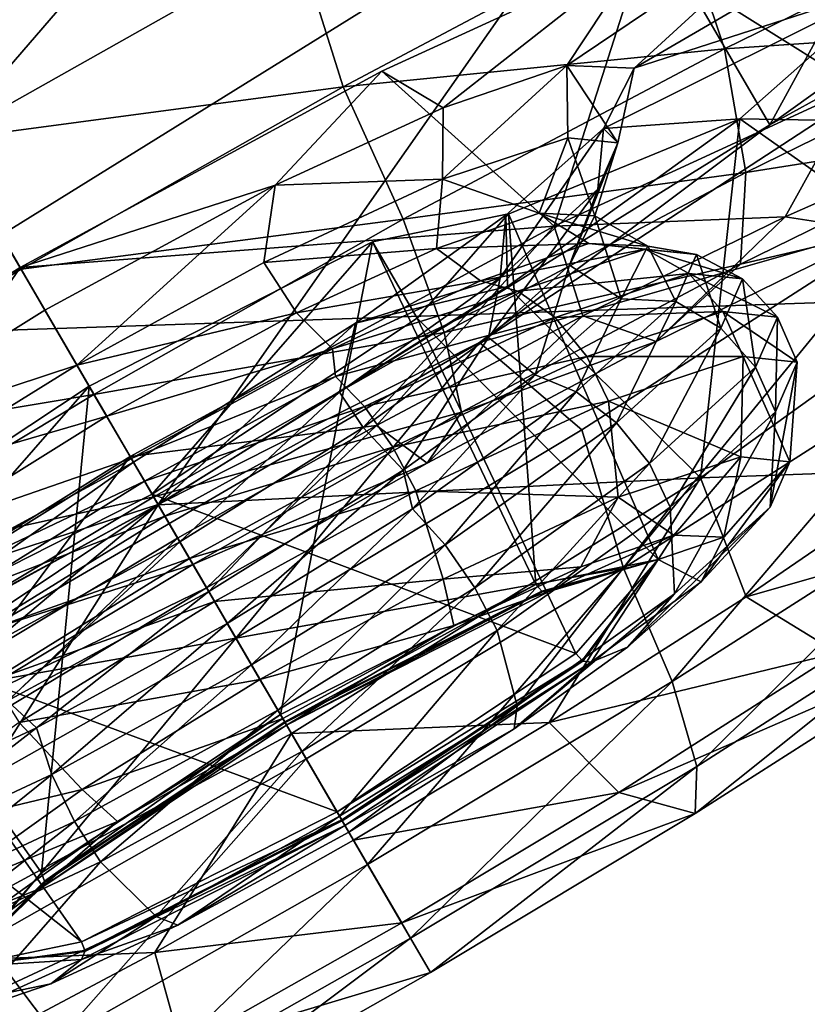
# Model space of a CAD drawing. Header units: metres. Extents: x 0 to 1501, y -1015 to 0.
# Tile 36 of 107: x 331 to 344, y -313 to -297. Entities that reach past the tile are written whole.
import ezdxf

# ---------------------------------------------------------------- set-up
doc = ezdxf.new("R2010")
doc.units = ezdxf.units.M

msp = doc.modelspace()

# ---------------------------------------------------------------- linework, layer by layer
at = {"layer": 'None'}
for points in [[(279.604767, -298.438782, -63), (165.431885, -199.850052, -63), (338.559021, -263.662933, -63)], [(331.342438, -270.748566, -60), (167.701416, -200.049957, -60), (275.17334, -304.257996, -60)], [(362.194397, -305.676514, -406), (338.559021, -263.662933, -63), (399.088593, -231.218933, -63)], [(420.990051, -274.161865, -406), (481.171814, -245.016495, -406), (328.518768, -550.732056, -406)], [(328.518768, -550.732056, -406), (481.171814, -245.016495, -406), (719.086121, -769.217773, -406)], [(304.942993, -339.447876, -406), (279.604767, -298.438782, -63), (338.559021, -263.662933, -63)], [(362.194397, -305.676514, -406), (304.942993, -339.447876, -406), (338.559021, -263.662933, -63)], [(275.17334, -304.257996, -60), (368.265991, -301.10791, -377.175201), (331.342438, -270.748566, -60)], [(368.265991, -301.10791, -377.175201), (418.180939, -274.449921, -377.175201), (331.342438, -270.748566, -60)], [(306.138794, -477.265167, -406), (301.366333, -458.551453, -406), (420.990051, -274.161865, -406)], [(420.990051, -274.161865, -406), (301.366333, -458.551453, -406), (362.194397, -305.676514, -406)], [(310.547516, -493.386932, -406), (306.138794, -477.265167, -406), (420.990051, -274.161865, -406)], [(420.990051, -274.161865, -406), (314.707947, -507.74234, -406), (310.547516, -493.386932, -406)], [(318.68457, -520.793213, -406), (314.707947, -507.74234, -406), (420.990051, -274.161865, -406)], [(322.999939, -534.307617, -406), (318.68457, -520.793213, -406), (420.990051, -274.161865, -406)], [(322.999939, -534.307617, -406), (420.990051, -274.161865, -406), (328.518768, -550.732056, -406)], [(344.939697, -543.6875, -403), (448.342804, -292.50531, -403), (326.765198, -482.247986, -403)], [(448.342804, -292.50531, -403), (406.866699, -313.893311, -403), (326.765198, -482.247986, -403)], [(319.30722, -329.483673, -377.175201), (368.265991, -301.10791, -377.175201), (275.17334, -304.257996, -60)], [(319.30722, -329.483673, -377.175201), (319.537811, -329.920288, -379.803467), (368.265991, -301.10791, -377.175201)], [(319.537811, -329.920288, -379.803467), (368.48114, -301.554199, -379.803467), (368.265991, -301.10791, -377.175201)], [(319.537811, -329.920288, -379.803467), (319.912598, -330.541809, -382.385681), (368.48114, -301.554199, -379.803467)], [(319.912598, -330.541809, -382.385681), (368.834137, -302.188354, -382.385681), (368.48114, -301.554199, -379.803467)], [(319.912598, -330.541809, -382.385681), (320.404846, -331.358032, -384.897552), (368.834137, -302.188354, -382.385681)], [(320.404846, -331.358032, -384.897552), (369.297729, -303.02121, -384.897552), (368.834137, -302.188354, -382.385681)], [(369.297729, -303.02121, -384.897552), (320.404846, -331.358032, -384.897552), (321.010803, -332.362854, -387.314758)], [(369.868408, -304.046448, -387.314758), (369.297729, -303.02121, -384.897552), (321.010803, -332.362854, -387.314758)], [(369.868408, -304.046448, -387.314758), (321.010803, -332.362854, -387.314758), (321.726196, -333.549164, -389.61441)], [(370.542175, -305.256897, -389.61441), (369.868408, -304.046448, -387.314758), (321.726196, -333.549164, -389.61441)], [(370.542175, -305.256897, -389.61441), (321.726196, -333.549164, -389.61441), (322.544556, -334.906158, -391.779236)], [(371.312866, -306.641479, -391.779236), (370.542175, -305.256897, -389.61441), (322.544556, -334.906158, -391.779236)], [(289.754974, -405.215912, -406), (286.719604, -388.550842, -406), (362.194397, -305.676514, -406)], [(362.194397, -305.676514, -406), (286.719604, -388.550842, -406), (304.942993, -339.447876, -406)], [(293.009277, -421.585968, -406), (289.754974, -405.215912, -406), (362.194397, -305.676514, -406)], [(362.194397, -305.676514, -406), (296.472443, -437.669617, -406), (293.009277, -421.585968, -406)], [(301.366333, -458.551453, -406), (296.472443, -437.669617, -406), (362.194397, -305.676514, -406)], [(371.312866, -306.641479, -391.779236), (322.544556, -334.906158, -391.779236), (323.458801, -336.42218, -393.793457)], [(372.17392, -308.188354, -393.793457), (371.312866, -306.641479, -391.779236), (323.458801, -336.42218, -393.793457)], [(323.458801, -336.42218, -393.793457), (324.461884, -338.085541, -395.641296), (372.17392, -308.188354, -393.793457)], [(324.461884, -338.085541, -395.641296), (373.118622, -309.885559, -395.641296), (372.17392, -308.188354, -393.793457)], [(324.461884, -338.085541, -395.641296), (325.546448, -339.883972, -397.307617), (373.118622, -309.885559, -395.641296)], [(325.546448, -339.883972, -397.307617), (374.140045, -311.720581, -397.307617), (373.118622, -309.885559, -395.641296)], [(374.140045, -311.720581, -397.307617), (325.546448, -339.883972, -397.307617), (326.703735, -341.80304, -398.780426)], [(375.230011, -313.67868, -398.780426), (374.140045, -311.720581, -397.307617), (326.703735, -341.80304, -398.780426)]]:
    msp.add_3dface(points, dxfattribs=at)
at = {"layer": 'None012347'}
for points in [[(343.038483, -299.110382, -276.777252), (340.545319, -294.83255, -277.473114), (348.463745, -289.174591, -271.061249)], [(350.956909, -293.452423, -270.365387), (343.038483, -299.110382, -276.777252), (348.463745, -289.174591, -271.061249)], [(326.642578, -293.678497, -220.567337), (329.135742, -297.956329, -219.87146), (339.170746, -292.47406, -222.123001)], [(329.135742, -297.956329, -219.87146), (333.891815, -294.781616, -217.395157), (339.170746, -292.47406, -222.123001)], [(350.956909, -293.452423, -270.365387), (347.422913, -296.695221, -277.638794), (343.038483, -299.110382, -276.777252)], [(326.642578, -293.678497, -220.567337), (340.545319, -294.83255, -277.473114), (316.926239, -299.70752, -222.818878)], [(340.545319, -294.83255, -277.473114), (330.828979, -300.861603, -279.72464), (316.926239, -299.70752, -222.818878)], [(324.029205, -300.529663, -217.395157), (333.891815, -294.781616, -217.395157), (329.135742, -297.956329, -219.87146)], [(333.891815, -294.781616, -217.395157), (324.029205, -300.529663, -217.395157), (329.949066, -299.351807, -216.614975)], [(333.891815, -294.781616, -217.395157), (329.949066, -299.351807, -216.614975), (335.533539, -296.198853, -217.240402)], [(333.322144, -305.139435, -279.028778), (330.828979, -300.861603, -279.72464), (340.545319, -294.83255, -277.473114)], [(343.038483, -299.110382, -276.777252), (333.322144, -305.139435, -279.028778), (340.545319, -294.83255, -277.473114)], [(340.883911, -298.213226, -249.171783), (344.049896, -295.315155, -242.699249), (339.812164, -298.168091, -245.054535)], [(344.049896, -295.315155, -242.699249), (341.009399, -296.35791, -238.216049), (339.812164, -298.168091, -245.054535)], [(345.743988, -295.380707, -249.171783), (344.049896, -295.315155, -242.699249), (340.883911, -298.213226, -249.171783)], [(344.965973, -296.887024, -255.644318), (345.743988, -295.380707, -249.171783), (340.883911, -298.213226, -249.171783)], [(342.318512, -297.903778, -219.988052), (347.319641, -295.452637, -222.837921), (341.578369, -295.687256, -219.093857)], [(347.351685, -297.564667, -224.179062), (347.319641, -295.452637, -222.837921), (342.318512, -297.903778, -219.988052)], [(341.578369, -295.687256, -219.093857), (335.533539, -296.198853, -217.240402), (336.261536, -298.507446, -217.381607)], [(341.578369, -295.687256, -219.093857), (336.261536, -298.507446, -217.381607), (342.318512, -297.903778, -219.988052)], [(335.533539, -296.198853, -217.240402), (329.949066, -299.351807, -216.614975), (336.261536, -298.507446, -217.381607)], [(339.610168, -300.718811, -232.173584), (336.877075, -298.258545, -235.094757), (341.009399, -296.35791, -238.216049)], [(341.009399, -296.35791, -238.216049), (336.877075, -298.258545, -235.094757), (337.851563, -298.839081, -242.154984)], [(339.812164, -298.168091, -245.054535), (341.009399, -296.35791, -238.216049), (337.851563, -298.839081, -242.154984)], [(341.009399, -296.35791, -238.216049), (344.431335, -298.501862, -235.818192), (339.610168, -300.718811, -232.173584)], [(347.981262, -297.283722, -241.048477), (344.431335, -298.501862, -235.818192), (341.009399, -296.35791, -238.216049)], [(347.422913, -296.695221, -277.638794), (338.42868, -302.566101, -281.505096), (343.038483, -299.110382, -276.777252)], [(347.422913, -296.695221, -277.638794), (345.248138, -300.621796, -279.236237), (338.42868, -302.566101, -281.505096)], [(342.560028, -299.018494, -260.127502), (344.965973, -296.887024, -255.644318), (340.394897, -299.167969, -253.289017)], [(344.965973, -296.887024, -255.644318), (340.883911, -298.213226, -249.171783), (340.394897, -299.167969, -253.289017)], [(349.054688, -299.125488, -256.216705), (344.965973, -296.887024, -255.644318), (342.560028, -299.018494, -260.127502)], [(342.655792, -299.86618, -221.503128), (347.351685, -297.564667, -224.179062), (342.318512, -297.903778, -219.988052)], [(346.914185, -299.195282, -225.86412), (347.351685, -297.564667, -224.179062), (342.655792, -299.86618, -221.503128)], [(336.261536, -298.507446, -217.381607), (337.214752, -300.610931, -218.344437), (342.318512, -297.903778, -219.988052)], [(342.318512, -297.903778, -219.988052), (337.214752, -300.610931, -218.344437), (342.655792, -299.86618, -221.503128)], [(339.829987, -299.316132, -245.692368), (339.812164, -298.168091, -245.054535), (337.841248, -299.972748, -242.603531)], [(339.812164, -298.168091, -245.054535), (337.851563, -298.839081, -242.154984), (337.841248, -299.972748, -242.603531)], [(339.829987, -299.316132, -245.692368), (340.625458, -299.398071, -249.046204), (339.812164, -298.168091, -245.054535)], [(340.625458, -299.398071, -249.046204), (340.883911, -298.213226, -249.171783), (339.812164, -298.168091, -245.054535)], [(331.129761, -301.377686, -233.678024), (336.877075, -298.258545, -235.094757), (339.610168, -300.718811, -232.173584)], [(336.877075, -298.258545, -235.094757), (331.129761, -301.377686, -233.678024), (335.179413, -300.069153, -240.14299)], [(337.851563, -298.839081, -242.154984), (336.877075, -298.258545, -235.094757), (335.179413, -300.069153, -240.14299)], [(340.394897, -299.167969, -253.289017), (340.883911, -298.213226, -249.171783), (340.625458, -299.398071, -249.046204)], [(336.261536, -298.507446, -217.381607), (329.949066, -299.351807, -216.614975), (331.14444, -301.402863, -216.847473)], [(337.214752, -300.610931, -218.344437), (336.261536, -298.507446, -217.381607), (331.14444, -301.402863, -216.847473)], [(344.431335, -298.501862, -235.818192), (343.280212, -300.570404, -231.873367), (339.610168, -300.718811, -232.173584)], [(346.214417, -299.277252, -234.436462), (343.280212, -300.570404, -231.873367), (344.431335, -298.501862, -235.818192)], [(337.841248, -299.972748, -242.603531), (337.851563, -298.839081, -242.154984), (335.179413, -300.069153, -240.14299)], [(343.038483, -299.110382, -276.777252), (338.42868, -302.566101, -281.505096), (333.322144, -305.139435, -279.028778)], [(338.869476, -301.677124, -263.24881), (342.560028, -299.018494, -260.127502), (338.844666, -300.543091, -256.188568)], [(342.560028, -299.018494, -260.127502), (340.394897, -299.167969, -253.289017), (338.844666, -300.543091, -256.188568)], [(338.869476, -301.677124, -263.24881), (341.939697, -304.715851, -265.091583), (342.560028, -299.018494, -260.127502)], [(341.939697, -304.715851, -265.091583), (346.245026, -301.6138, -261.446991), (342.560028, -299.018494, -260.127502)], [(342.560028, -299.018494, -260.127502), (346.245026, -301.6138, -261.446991), (349.054688, -299.125488, -256.216705)], [(340.304657, -300.130615, -252.400024), (338.753082, -301.537323, -255.488876), (340.394897, -299.167969, -253.289017)], [(340.394897, -299.167969, -253.289017), (338.753082, -301.537323, -255.488876), (338.844666, -300.543091, -256.188568)], [(340.625458, -299.398071, -249.046204), (340.304657, -300.130615, -252.400024), (340.394897, -299.167969, -253.289017)], [(344.795776, -300.802887, -229.896179), (346.914185, -299.195282, -225.86412), (342.571625, -301.323608, -223.389542)], [(342.571625, -301.323608, -223.389542), (346.914185, -299.195282, -225.86412), (342.655792, -299.86618, -221.503128)], [(329.949066, -299.351807, -216.614975), (326.102936, -304.428009, -217.381607), (331.14444, -301.402863, -216.847473)], [(339.375305, -300.515747, -245.534836), (339.829987, -299.316132, -245.692368), (337.841248, -299.972748, -242.603531)], [(339.375305, -300.515747, -245.534836), (340.256836, -300.554596, -248.931854), (339.829987, -299.316132, -245.692368)], [(340.256836, -300.554596, -248.931854), (340.625458, -299.398071, -249.046204), (339.829987, -299.316132, -245.692368)], [(340.256836, -300.554596, -248.931854), (339.85611, -301.340729, -252.328873), (340.625458, -299.398071, -249.046204)], [(339.85611, -301.340729, -252.328873), (340.304657, -300.130615, -252.400024), (340.625458, -299.398071, -249.046204)], [(344.795776, -300.802887, -229.896179), (343.280212, -300.570404, -231.873367), (346.214417, -299.277252, -234.436462)], [(337.214752, -300.610931, -218.344437), (337.863525, -302.408112, -219.959824), (342.655792, -299.86618, -221.503128)], [(342.655792, -299.86618, -221.503128), (337.863525, -302.408112, -219.959824), (342.571625, -301.323608, -223.389542)], [(335.179413, -300.069153, -240.14299), (335.002747, -301.296997, -240.5746), (337.841248, -299.972748, -242.603531)], [(335.002747, -301.296997, -240.5746), (337.745209, -301.072998, -243.119965), (337.841248, -299.972748, -242.603531)], [(337.841248, -299.972748, -242.603531), (337.745209, -301.072998, -243.119965), (339.375305, -300.515747, -245.534836)], [(335.179413, -300.069153, -240.14299), (331.129761, -301.377686, -233.678024), (331.523956, -302.054077, -239.248535)], [(331.523956, -302.054077, -239.248535), (332.031372, -302.924683, -239.934875), (335.179413, -300.069153, -240.14299)], [(332.031372, -302.924683, -239.934875), (335.002747, -301.296997, -240.5746), (335.179413, -300.069153, -240.14299)], [(339.85611, -301.340729, -252.328873), (338.56778, -302.484375, -254.743744), (340.304657, -300.130615, -252.400024)], [(338.56778, -302.484375, -254.743744), (338.753082, -301.537323, -255.488876), (340.304657, -300.130615, -252.400024)], [(339.375305, -300.515747, -245.534836), (337.745209, -301.072998, -243.119965), (340.165314, -300.99707, -245.213211)], [(340.256836, -300.554596, -248.931854), (339.375305, -300.515747, -245.534836), (341.100525, -301.037659, -248.813492)], [(339.375305, -300.515747, -245.534836), (340.165314, -300.99707, -245.213211), (341.100525, -301.037659, -248.813492)], [(332.302734, -303.39032, -217.831711), (337.214752, -300.610931, -218.344437), (331.14444, -301.402863, -216.847473)], [(337.863525, -302.408112, -219.959824), (337.214752, -300.610931, -218.344437), (332.302734, -303.39032, -217.831711)], [(338.753082, -301.537323, -255.488876), (336.457306, -302.26178, -258.200562), (338.844666, -300.543091, -256.188568)], [(338.869476, -301.677124, -263.24881), (338.844666, -300.543091, -256.188568), (336.457306, -302.26178, -258.200562)], [(339.321716, -306.40918, -243.698364), (336.729401, -300.96814, -244.037506), (338.888062, -300.522583, -249.032608)], [(338.888062, -300.522583, -249.032608), (336.729401, -300.96814, -244.037506), (337.436371, -302.181183, -254.02771)], [(338.888062, -300.522583, -249.032608), (337.436371, -302.181183, -254.02771), (341.266357, -306.007813, -248.198257)], [(345.248138, -300.621796, -279.236237), (340.05188, -303.951538, -281.08847), (338.42868, -302.566101, -281.505096)], [(341.266357, -306.007813, -248.198257), (339.321716, -306.40918, -243.698364), (338.888062, -300.522583, -249.032608)], [(343.280212, -300.570404, -231.873367), (340.066925, -302.145294, -230.042297), (339.610168, -300.718811, -232.173584)], [(340.674896, -301.871368, -252.413773), (339.85611, -301.340729, -252.328873), (340.256836, -300.554596, -248.931854)], [(340.714233, -306.147461, -280.301941), (340.05188, -303.951538, -281.08847), (345.248138, -300.621796, -279.236237)], [(340.066925, -302.145294, -230.042297), (343.280212, -300.570404, -231.873367), (341.23111, -302.549957, -227.864883)], [(341.100525, -301.037659, -248.813492), (340.674896, -301.871368, -252.413773), (340.256836, -300.554596, -248.931854)], [(345.788727, -302.911469, -278.589691), (340.714233, -306.147461, -280.301941), (345.248138, -300.621796, -279.236237)], [(343.280212, -300.570404, -231.873367), (344.795776, -300.802887, -229.896179), (341.23111, -302.549957, -227.864883)], [(332.87561, -304.37323, -230.5103), (331.129761, -301.377686, -233.678024), (339.610168, -300.718811, -232.173584)], [(332.87561, -304.37323, -230.5103), (339.610168, -300.718811, -232.173584), (336.787689, -303.884674, -228.986252)], [(339.610168, -300.718811, -232.173584), (340.066925, -302.145294, -230.042297), (336.787689, -303.884674, -228.986252)], [(341.23111, -302.549957, -227.864883), (344.795776, -300.802887, -229.896179), (342.571625, -301.323608, -223.389542)], [(333.322144, -305.139435, -279.028778), (323.28714, -310.621674, -276.777252), (330.828979, -300.861603, -279.72464)], [(335.263794, -308.470978, -241.834442), (332.224945, -303.256836, -241.968475), (336.729401, -300.96814, -244.037506)], [(336.729401, -300.96814, -244.037506), (332.224945, -303.256836, -241.968475), (333.224762, -304.972321, -256.096741)], [(336.729401, -300.96814, -244.037506), (333.224762, -304.972321, -256.096741), (337.436371, -302.181183, -254.02771)], [(339.321716, -306.40918, -243.698364), (335.263794, -308.470978, -241.834442), (336.729401, -300.96814, -244.037506)], [(335.519928, -302.097809, -241.447449), (337.745209, -301.072998, -243.119965), (335.002747, -301.296997, -240.5746)], [(337.745209, -301.072998, -243.119965), (335.519928, -302.097809, -241.447449), (338.441925, -301.586395, -242.661514)], [(337.745209, -301.072998, -243.119965), (338.441925, -301.586395, -242.661514), (340.165314, -300.99707, -245.213211)], [(340.165314, -300.99707, -245.213211), (338.441925, -301.586395, -242.661514), (341.062439, -301.083557, -245.320633)], [(338.441925, -301.586395, -242.661514), (339.033051, -301.753571, -242.168655), (341.062439, -301.083557, -245.320633)], [(341.062439, -301.083557, -245.320633), (339.033051, -301.753571, -242.168655), (341.752625, -301.469147, -245.064209)], [(341.062439, -301.083557, -245.320633), (341.873352, -301.166901, -248.743118), (340.165314, -300.99707, -245.213211)], [(341.873352, -301.166901, -248.743118), (341.100525, -301.037659, -248.813492), (340.165314, -300.99707, -245.213211)], [(341.546844, -301.914673, -252.165405), (340.674896, -301.871368, -252.413773), (341.100525, -301.037659, -248.813492)], [(341.752625, -301.469147, -245.064209), (342.601746, -301.556641, -248.644241), (341.062439, -301.083557, -245.320633)], [(342.601746, -301.556641, -248.644241), (341.873352, -301.166901, -248.743118), (341.062439, -301.083557, -245.320633)], [(341.873352, -301.166901, -248.743118), (341.546844, -301.914673, -252.165405), (341.100525, -301.037659, -248.813492)], [(335.519928, -302.097809, -241.447449), (335.002747, -301.296997, -240.5746), (332.031372, -302.924683, -239.934875)], [(342.259308, -302.338562, -252.224274), (341.546844, -301.914673, -252.165405), (341.873352, -301.166901, -248.743118)], [(342.601746, -301.556641, -248.644241), (342.259308, -302.338562, -252.224274), (341.873352, -301.166901, -248.743118)], [(326.376434, -308.43158, -232.173584), (325.582947, -304.840881, -235.094757), (331.129761, -301.377686, -233.678024)], [(331.129761, -301.377686, -233.678024), (325.582947, -304.840881, -235.094757), (327.995117, -304.256256, -240.14299)], [(331.14444, -301.402863, -216.847473), (326.102936, -304.428009, -217.381607), (332.302734, -303.39032, -217.831711)], [(332.87561, -304.37323, -230.5103), (326.376434, -308.43158, -232.173584), (331.129761, -301.377686, -233.678024)], [(331.129761, -301.377686, -233.678024), (327.995117, -304.256256, -240.14299), (331.523956, -302.054077, -239.248535)], [(337.863525, -302.408112, -219.959824), (338.139954, -303.674286, -221.962357), (342.571625, -301.323608, -223.389542)], [(342.571625, -301.323608, -223.389542), (338.139954, -303.674286, -221.962357), (341.23111, -302.549957, -227.864883)], [(339.312622, -303.080383, -254.965469), (338.56778, -302.484375, -254.743744), (339.85611, -301.340729, -252.328873)], [(340.674896, -301.871368, -252.413773), (339.312622, -303.080383, -254.965469), (339.85611, -301.340729, -252.328873)], [(335.519928, -302.097809, -241.447449), (336.090515, -302.669159, -240.893158), (338.441925, -301.586395, -242.661514)], [(338.441925, -301.586395, -242.661514), (336.090515, -302.669159, -240.893158), (339.033051, -301.753571, -242.168655)], [(336.579254, -303.915405, -256.41626), (336.201752, -303.354309, -257.517792), (338.753082, -301.537323, -255.488876)], [(338.753082, -301.537323, -255.488876), (336.201752, -303.354309, -257.517792), (336.457306, -302.26178, -258.200562)], [(338.56778, -302.484375, -254.743744), (336.579254, -303.915405, -256.41626), (338.753082, -301.537323, -255.488876)], [(339.033051, -301.753571, -242.168655), (339.62973, -302.170044, -241.767044), (341.752625, -301.469147, -245.064209)], [(341.752625, -301.469147, -245.064209), (339.62973, -302.170044, -241.767044), (342.294434, -302.074005, -244.887039)], [(342.294434, -302.074005, -244.887039), (343.159241, -302.163757, -248.531067), (341.752625, -301.469147, -245.064209)], [(343.159241, -302.163757, -248.531067), (342.601746, -301.556641, -248.644241), (341.752625, -301.469147, -245.064209)], [(346.245026, -301.6138, -261.446991), (341.939697, -304.715851, -265.091583), (345.617828, -304.58139, -264.906128)], [(342.810211, -302.958954, -252.175339), (342.259308, -302.338562, -252.224274), (342.601746, -301.556641, -248.644241)], [(343.159241, -302.163757, -248.531067), (342.810211, -302.958954, -252.175339), (342.601746, -301.556641, -248.644241)], [(338.869476, -301.677124, -263.24881), (333.322662, -305.14032, -264.665527), (341.939697, -304.715851, -265.091583)], [(333.322662, -305.14032, -264.665527), (338.869476, -301.677124, -263.24881), (336.457306, -302.26178, -258.200562)], [(336.090515, -302.669159, -240.893158), (336.136536, -303.104919, -240.098267), (339.033051, -301.753571, -242.168655)], [(339.033051, -301.753571, -242.168655), (336.136536, -303.104919, -240.098267), (339.62973, -302.170044, -241.767044)], [(339.963531, -303.350159, -255.317383), (339.312622, -303.080383, -254.965469), (340.674896, -301.871368, -252.413773)], [(341.546844, -301.914673, -252.165405), (339.963531, -303.350159, -255.317383), (340.674896, -301.871368, -252.413773)], [(340.603088, -303.840179, -255.521439), (339.963531, -303.350159, -255.317383), (341.546844, -301.914673, -252.165405)], [(342.259308, -302.338562, -252.224274), (340.603088, -303.840179, -255.521439), (341.546844, -301.914673, -252.165405)], [(331.523956, -302.054077, -239.248535), (327.995117, -304.256256, -240.14299), (332.031372, -302.924683, -239.934875)], [(339.62973, -302.170044, -241.767044), (340.133514, -302.787445, -241.530807), (342.294434, -302.074005, -244.887039)], [(342.294434, -302.074005, -244.887039), (340.133514, -302.787445, -241.530807), (342.616302, -302.788666, -244.810181)], [(342.616302, -302.788666, -244.810181), (343.473022, -302.876953, -248.422272), (342.294434, -302.074005, -244.887039)], [(343.473022, -302.876953, -248.422272), (343.159241, -302.163757, -248.531067), (342.294434, -302.074005, -244.887039)], [(332.50415, -303.735931, -240.712601), (335.519928, -302.097809, -241.447449), (332.031372, -302.924683, -239.934875)], [(335.519928, -302.097809, -241.447449), (332.50415, -303.735931, -240.712601), (336.090515, -302.669159, -240.893158)], [(337.436371, -302.181183, -254.02771), (333.224762, -304.972321, -256.096741), (339.958618, -307.501984, -252.698166)], [(336.136536, -303.104919, -240.098267), (336.599792, -303.583618, -239.601273), (339.62973, -302.170044, -241.767044)], [(339.62973, -302.170044, -241.767044), (336.599792, -303.583618, -239.601273), (340.133514, -302.787445, -241.530807)], [(340.066925, -302.145294, -230.042297), (337.593292, -304.479553, -226.693359), (336.787689, -303.884674, -228.986252)], [(337.436371, -302.181183, -254.02771), (339.958618, -307.501984, -252.698166), (341.266357, -306.007813, -248.198257)], [(341.23111, -302.549957, -227.864883), (337.593292, -304.479553, -226.693359), (340.066925, -302.145294, -230.042297)], [(343.127533, -303.665863, -252.034348), (342.810211, -302.958954, -252.175339), (343.159241, -302.163757, -248.531067)], [(343.473022, -302.876953, -248.422272), (343.127533, -303.665863, -252.034348), (343.159241, -302.163757, -248.531067)], [(336.457306, -302.26178, -258.200562), (333.320923, -305.13736, -258.157501), (332.928436, -304.463928, -259.095032)], [(333.322662, -305.14032, -264.665527), (336.457306, -302.26178, -258.200562), (332.928436, -304.463928, -259.095032)], [(336.201752, -303.354309, -257.517792), (333.320923, -305.13736, -258.157501), (336.457306, -302.26178, -258.200562)], [(341.124329, -304.487457, -255.53157), (340.603088, -303.840179, -255.521439), (342.259308, -302.338562, -252.224274)], [(342.810211, -302.958954, -252.175339), (341.124329, -304.487457, -255.53157), (342.259308, -302.338562, -252.224274)], [(333.251282, -305.017853, -219.478394), (337.863525, -302.408112, -219.959824), (332.302734, -303.39032, -217.831711)], [(338.139954, -303.674286, -221.962357), (337.863525, -302.408112, -219.959824), (333.251282, -305.017853, -219.478394)], [(337.211517, -304.59259, -256.733826), (336.579254, -303.915405, -256.41626), (338.56778, -302.484375, -254.743744)], [(339.312622, -303.080383, -254.965469), (337.211517, -304.59259, -256.733826), (338.56778, -302.484375, -254.743744)], [(338.139954, -303.674286, -221.962357), (337.593292, -304.479553, -226.693359), (341.23111, -302.549957, -227.864883)], [(338.42868, -302.566101, -281.505096), (328.566071, -308.314117, -281.505096), (333.322144, -305.139435, -279.028778)], [(338.42868, -302.566101, -281.505096), (334.555908, -307.256378, -281.713898), (328.566071, -308.314117, -281.505096)], [(332.50415, -303.735931, -240.712601), (332.894196, -304.405151, -240.113281), (336.090515, -302.669159, -240.893158)], [(336.090515, -302.669159, -240.893158), (332.894196, -304.405151, -240.113281), (336.136536, -303.104919, -240.098267)], [(338.42868, -302.566101, -281.505096), (340.05188, -303.951538, -281.08847), (334.555908, -307.256378, -281.713898)], [(336.599792, -303.583618, -239.601273), (337.049316, -304.226349, -239.326263), (340.133514, -302.787445, -241.530807)], [(340.133514, -302.787445, -241.530807), (337.049316, -304.226349, -239.326263), (340.474396, -303.49585, -241.483475)], [(340.133514, -302.787445, -241.530807), (340.474396, -303.49585, -241.483475), (342.616302, -302.788666, -244.810181)], [(342.616302, -302.788666, -244.810181), (340.474396, -303.49585, -241.483475), (342.579407, -304.379272, -244.952591)], [(342.579407, -304.379272, -244.952591), (343.358673, -304.459564, -248.23819), (342.616302, -302.788666, -244.810181)], [(343.358673, -304.459564, -248.23819), (343.473022, -302.876953, -248.422272), (342.616302, -302.788666, -244.810181)], [(327.995117, -304.256256, -240.14299), (329.150543, -304.707733, -240.5746), (332.031372, -302.924683, -239.934875)], [(332.031372, -302.924683, -239.934875), (329.150543, -304.707733, -240.5746), (332.50415, -303.735931, -240.712601)], [(341.489014, -307.944763, -278.743164), (340.714233, -306.147461, -280.301941), (345.788727, -302.911469, -278.589691)], [(341.456482, -305.180908, -255.361053), (341.124329, -304.487457, -255.53157), (342.810211, -302.958954, -252.175339)], [(343.127533, -303.665863, -252.034348), (341.456482, -305.180908, -255.361053), (342.810211, -302.958954, -252.175339)], [(346.360138, -304.83847, -277.099548), (341.489014, -307.944763, -278.743164), (345.788727, -302.911469, -278.589691)], [(343.358673, -304.459564, -248.23819), (343.044434, -305.177185, -251.523788), (343.473022, -302.876953, -248.422272)], [(343.044434, -305.177185, -251.523788), (343.127533, -303.665863, -252.034348), (343.473022, -302.876953, -248.422272)], [(332.894196, -304.405151, -240.113281), (333.104431, -304.765869, -239.445465), (336.136536, -303.104919, -240.098267)], [(336.136536, -303.104919, -240.098267), (333.104431, -304.765869, -239.445465), (336.599792, -303.583618, -239.601273)], [(337.360046, -305.204254, -257.387787), (337.211517, -304.59259, -256.733826), (339.312622, -303.080383, -254.965469)], [(339.963531, -303.350159, -255.317383), (337.360046, -305.204254, -257.387787), (339.312622, -303.080383, -254.965469)], [(331.469696, -310.985413, -243.698364), (328.013306, -306.047974, -244.037506), (332.224945, -303.256836, -241.968475)], [(332.224945, -303.256836, -241.968475), (328.013306, -306.047974, -244.037506), (328.720276, -307.261017, -254.02771)], [(332.224945, -303.256836, -241.968475), (328.720276, -307.261017, -254.02771), (333.224762, -304.972321, -256.096741)], [(335.263794, -308.470978, -241.834442), (331.469696, -310.985413, -243.698364), (332.224945, -303.256836, -241.968475)], [(326.102936, -304.428009, -217.381607), (327.463257, -306.294189, -218.344437), (332.302734, -303.39032, -217.831711)], [(332.302734, -303.39032, -217.831711), (327.463257, -306.294189, -218.344437), (333.251282, -305.017853, -219.478394)], [(333.66745, -305.731934, -257.151093), (333.320923, -305.13736, -258.157501), (336.201752, -303.354309, -257.517792)], [(336.579254, -303.915405, -256.41626), (333.66745, -305.731934, -257.151093), (336.201752, -303.354309, -257.517792)], [(337.879669, -305.779694, -257.687195), (337.360046, -305.204254, -257.387787), (339.963531, -303.350159, -255.317383)], [(340.603088, -303.840179, -255.521439), (337.879669, -305.779694, -257.687195), (339.963531, -303.350159, -255.317383)], [(333.104431, -304.765869, -239.445465), (333.428009, -305.321106, -238.918411), (336.599792, -303.583618, -239.601273)], [(336.599792, -303.583618, -239.601273), (333.428009, -305.321106, -238.918411), (337.049316, -304.226349, -239.326263)], [(337.049316, -304.226349, -239.326263), (337.417328, -304.922089, -239.298325), (340.474396, -303.49585, -241.483475)], [(340.474396, -303.49585, -241.483475), (337.417328, -304.922089, -239.298325), (340.631104, -305.022522, -241.92659)], [(340.474396, -303.49585, -241.483475), (340.631104, -305.022522, -241.92659), (342.579407, -304.379272, -244.952591)], [(329.150543, -304.707733, -240.5746), (329.592377, -305.55246, -241.447449), (332.50415, -303.735931, -240.712601)], [(332.50415, -303.735931, -240.712601), (329.592377, -305.55246, -241.447449), (332.894196, -304.405151, -240.113281)], [(333.874786, -306.087646, -221.517151), (338.139954, -303.674286, -221.962357), (333.251282, -305.017853, -219.478394)], [(338.139954, -303.674286, -221.962357), (333.874786, -306.087646, -221.517151), (337.593292, -304.479553, -226.693359)], [(341.524414, -306.555298, -254.549789), (341.456482, -305.180908, -255.361053), (343.127533, -303.665863, -252.034348)], [(343.044434, -305.177185, -251.523788), (341.524414, -306.555298, -254.549789), (343.127533, -303.665863, -252.034348)], [(333.631622, -305.670471, -228.656815), (332.87561, -304.37323, -230.5103), (336.787689, -303.884674, -228.986252)], [(334.092133, -306.460632, -226.327896), (333.631622, -305.670471, -228.656815), (336.787689, -303.884674, -228.986252)], [(334.12558, -306.517975, -257.513702), (333.66745, -305.731934, -257.151093), (336.579254, -303.915405, -256.41626)], [(336.787689, -303.884674, -228.986252), (337.593292, -304.479553, -226.693359), (334.092133, -306.460632, -226.327896)], [(337.211517, -304.59259, -256.733826), (334.12558, -306.517975, -257.513702), (336.579254, -303.915405, -256.41626)], [(334.555908, -307.256378, -281.713898), (340.05188, -303.951538, -281.08847), (340.714233, -306.147461, -280.301941)], [(338.352142, -306.461731, -257.736115), (337.879669, -305.779694, -257.687195), (340.603088, -303.840179, -255.521439)], [(341.124329, -304.487457, -255.53157), (338.352142, -306.461731, -257.736115), (340.603088, -303.840179, -255.521439)], [(333.428009, -305.321106, -238.918411), (333.82074, -305.994934, -238.631165), (337.049316, -304.226349, -239.326263)], [(337.049316, -304.226349, -239.326263), (333.82074, -305.994934, -238.631165), (337.417328, -304.922089, -239.298325)], [(326.376434, -308.43158, -232.173584), (332.87561, -304.37323, -230.5103), (330.522217, -307.536255, -228.986252)], [(329.592377, -305.55246, -241.447449), (329.808258, -306.330536, -240.893158), (332.894196, -304.405151, -240.113281)], [(332.894196, -304.405151, -240.113281), (329.808258, -306.330536, -240.893158), (333.104431, -304.765869, -239.445465)], [(332.87561, -304.37323, -230.5103), (333.631622, -305.670471, -228.656815), (330.522217, -307.536255, -228.986252)], [(342.579407, -304.379272, -244.952591), (340.631104, -305.022522, -241.92659), (341.512238, -305.622467, -245.104919)], [(341.512238, -305.622467, -245.104919), (342.305389, -305.658356, -248.16716), (342.579407, -304.379272, -244.952591)], [(342.305389, -305.658356, -248.16716), (343.358673, -304.459564, -248.23819), (342.579407, -304.379272, -244.952591)], [(327.575317, -308.25946, -263.24881), (332.928436, -304.463928, -259.095032), (329.27301, -306.448853, -258.200562)], [(327.575317, -308.25946, -263.24881), (333.322662, -305.14032, -264.665527), (332.928436, -304.463928, -259.095032)], [(333.320923, -305.13736, -258.157501), (329.27301, -306.448853, -258.200562), (332.928436, -304.463928, -259.095032)], [(337.593292, -304.479553, -226.693359), (333.874786, -306.087646, -221.517151), (334.092133, -306.460632, -226.327896)], [(338.708679, -307.137817, -257.546204), (338.352142, -306.461731, -257.736115), (341.124329, -304.487457, -255.53157)], [(341.456482, -305.180908, -255.361053), (338.708679, -307.137817, -257.546204), (341.124329, -304.487457, -255.53157)], [(345.617828, -304.58139, -264.906128), (341.939697, -304.715851, -265.091583), (342.663696, -306.600922, -266.737213)], [(342.305389, -305.658356, -248.16716), (341.945648, -306.36615, -251.229416), (343.358673, -304.459564, -248.23819)], [(341.945648, -306.36615, -251.229416), (343.044434, -305.177185, -251.523788), (343.358673, -304.459564, -248.23819)], [(347.389008, -305.252441, -266.541016), (345.617828, -304.58139, -264.906128), (342.663696, -306.600922, -266.737213)], [(333.322662, -305.14032, -264.665527), (335.440521, -308.7742, -266.754883), (341.939697, -304.715851, -265.091583)], [(334.420349, -307.023743, -258.040558), (334.12558, -306.517975, -257.513702), (337.211517, -304.59259, -256.733826)], [(337.360046, -305.204254, -257.387787), (334.420349, -307.023743, -258.040558), (337.211517, -304.59259, -256.733826)], [(341.939697, -304.715851, -265.091583), (335.440521, -308.7742, -266.754883), (339.533936, -308.596771, -267.793243)], [(341.939697, -304.715851, -265.091583), (339.533936, -308.596771, -267.793243), (342.663696, -306.600922, -266.737213)], [(329.808258, -306.330536, -240.893158), (330.164703, -306.585358, -240.098267), (333.104431, -304.765869, -239.445465)], [(333.104431, -304.765869, -239.445465), (330.164703, -306.585358, -240.098267), (333.428009, -305.321106, -238.918411)], [(341.876923, -309.294373, -276.672333), (341.489014, -307.944763, -278.743164), (346.360138, -304.83847, -277.099548)], [(346.450745, -306.377625, -275.129028), (341.876923, -309.294373, -276.672333), (346.360138, -304.83847, -277.099548)], [(327.463257, -306.294189, -218.344437), (328.707184, -307.744537, -219.959824), (333.251282, -305.017853, -219.478394)], [(333.251282, -305.017853, -219.478394), (328.707184, -307.744537, -219.959824), (333.874786, -306.087646, -221.517151)], [(333.224762, -304.972321, -256.096741), (328.720276, -307.261017, -254.02771), (336.16449, -310.016418, -254.562073)], [(333.224762, -304.972321, -256.096741), (336.16449, -310.016418, -254.562073), (339.958618, -307.501984, -252.698166)], [(333.82074, -305.994934, -238.631165), (334.217163, -306.67511, -238.609329), (337.417328, -304.922089, -239.298325)], [(337.417328, -304.922089, -239.298325), (334.217163, -306.67511, -238.609329), (337.850342, -306.319855, -239.93895)], [(337.417328, -304.922089, -239.298325), (337.850342, -306.319855, -239.93895), (340.631104, -305.022522, -241.92659)], [(340.631104, -305.022522, -241.92659), (337.850342, -306.319855, -239.93895), (340.035828, -306.126801, -242.915482)], [(340.631104, -305.022522, -241.92659), (340.035828, -306.126801, -242.915482), (341.512238, -305.622467, -245.104919)], [(333.322144, -305.139435, -279.028778), (328.566071, -308.314117, -281.505096), (323.28714, -310.621674, -276.777252)], [(333.322662, -305.14032, -264.665527), (327.575317, -308.25946, -263.24881), (328.705933, -312.428619, -265.091583)], [(335.440521, -308.7742, -266.754883), (333.322662, -305.14032, -264.665527), (328.705933, -312.428619, -265.091583)], [(333.320923, -305.13736, -258.157501), (330.349548, -306.765045, -257.517792), (329.27301, -306.448853, -258.200562)], [(330.651672, -307.370026, -256.41626), (330.349548, -306.765045, -257.517792), (333.320923, -305.13736, -258.157501)], [(333.66745, -305.731934, -257.151093), (330.651672, -307.370026, -256.41626), (333.320923, -305.13736, -258.157501)], [(334.804565, -307.682983, -258.370087), (334.420349, -307.023743, -258.040558), (337.360046, -305.204254, -257.387787)], [(337.879669, -305.779694, -257.687195), (334.804565, -307.682983, -258.370087), (337.360046, -305.204254, -257.387787)], [(339.024994, -308.335297, -256.537445), (338.708679, -307.137817, -257.546204), (341.456482, -305.180908, -255.361053)], [(341.524414, -306.555298, -254.549789), (339.024994, -308.335297, -256.537445), (341.456482, -305.180908, -255.361053)], [(341.945648, -306.36615, -251.229416), (340.779144, -307.402161, -253.418854), (343.044434, -305.177185, -251.523788)], [(340.779144, -307.402161, -253.418854), (341.524414, -306.555298, -254.549789), (343.044434, -305.177185, -251.523788)], [(330.164703, -306.585358, -240.098267), (330.352875, -307.224396, -239.601273), (333.428009, -305.321106, -238.918411)], [(333.428009, -305.321106, -238.918411), (330.352875, -307.224396, -239.601273), (333.82074, -305.994934, -238.631165)], [(344.111847, -307.492828, -268.572327), (347.389008, -305.252441, -266.541016), (342.663696, -306.600922, -266.737213)], [(330.522217, -307.536255, -228.986252), (333.631622, -305.670471, -228.656815), (330.6427, -308.530426, -226.693359)], [(333.631622, -305.670471, -228.656815), (334.092133, -306.460632, -226.327896), (330.6427, -308.530426, -226.693359)], [(341.266357, -306.007813, -248.198257), (341.512238, -305.622467, -245.104919), (339.544617, -306.512756, -243.528183)], [(341.512238, -305.622467, -245.104919), (340.035828, -306.126801, -242.915482), (339.544617, -306.512756, -243.528183)], [(341.266357, -306.007813, -248.198257), (342.305389, -305.658356, -248.16716), (341.512238, -305.622467, -245.104919)], [(341.945648, -306.36615, -251.229416), (342.305389, -305.658356, -248.16716), (341.266357, -306.007813, -248.198257)], [(330.92926, -308.253967, -256.733826), (330.651672, -307.370026, -256.41626), (333.66745, -305.731934, -257.151093)], [(334.12558, -306.517975, -257.513702), (330.92926, -308.253967, -256.733826), (333.66745, -305.731934, -257.151093)], [(335.221924, -308.399139, -258.431213), (334.804565, -307.682983, -258.370087), (337.879669, -305.779694, -257.687195)], [(338.352142, -306.461731, -257.736115), (335.221924, -308.399139, -258.431213), (337.879669, -305.779694, -257.687195)], [(331.469696, -310.985413, -243.698364), (330.161926, -312.479584, -248.198257), (328.013306, -306.047974, -244.037506)], [(333.874786, -306.087646, -221.517151), (328.707184, -307.744537, -219.959824), (329.672607, -308.609161, -221.962357)], [(334.092133, -306.460632, -226.327896), (333.874786, -306.087646, -221.517151), (329.672607, -308.609161, -221.962357)], [(330.352875, -307.224396, -239.601273), (330.690521, -307.932312, -239.326263), (333.82074, -305.994934, -238.631165)], [(333.82074, -305.994934, -238.631165), (330.690521, -307.932312, -239.326263), (334.217163, -306.67511, -238.609329)], [(340.714233, -306.147461, -280.301941), (335.672729, -309.172607, -280.83606), (334.555908, -307.256378, -281.713898)], [(336.649536, -310.848663, -279.25589), (335.672729, -309.172607, -280.83606), (340.714233, -306.147461, -280.301941)], [(341.489014, -307.944763, -278.743164), (336.649536, -310.848663, -279.25589), (340.714233, -306.147461, -280.301941)], [(337.850342, -306.319855, -239.93895), (338.018433, -307.056183, -241.400848), (340.035828, -306.126801, -242.915482)], [(339.544617, -306.512756, -243.528183), (340.035828, -306.126801, -242.915482), (338.018433, -307.056183, -241.400848)], [(341.266357, -306.007813, -248.198257), (339.414154, -306.513763, -243.651642), (339.321716, -306.40918, -243.698364)], [(339.427246, -306.52124, -243.642197), (339.414154, -306.513763, -243.651642), (341.266357, -306.007813, -248.198257)], [(339.544617, -306.512756, -243.528183), (339.427246, -306.52124, -243.642197), (341.266357, -306.007813, -248.198257)], [(339.958618, -307.501984, -252.698166), (340.054871, -307.613098, -252.705338), (341.266357, -306.007813, -248.198257)], [(340.054871, -307.613098, -252.705338), (340.069, -307.622406, -252.710815), (341.266357, -306.007813, -248.198257)], [(341.266357, -306.007813, -248.198257), (340.069, -307.622406, -252.710815), (340.201202, -307.639313, -252.806152)], [(340.201202, -307.639313, -252.806152), (341.945648, -306.36615, -251.229416), (341.266357, -306.007813, -248.198257)], [(334.217163, -306.67511, -238.609329), (334.939423, -307.914429, -239.312241), (337.850342, -306.319855, -239.93895)], [(337.850342, -306.319855, -239.93895), (334.939423, -307.914429, -239.312241), (338.018433, -307.056183, -241.400848)], [(339.321716, -306.40918, -243.698364), (335.33194, -308.587921, -241.776566), (335.263794, -308.470978, -241.834442)], [(339.414154, -306.513763, -243.651642), (335.33194, -308.587921, -241.776566), (339.321716, -306.40918, -243.698364)], [(340.201202, -307.639313, -252.806152), (340.779144, -307.402161, -253.418854), (341.945648, -306.36615, -251.229416)], [(346.081024, -307.345123, -272.980286), (341.851349, -310.042358, -274.407471), (346.450745, -306.377625, -275.129028)], [(341.851349, -310.042358, -274.407471), (341.876923, -309.294373, -276.672333), (346.450745, -306.377625, -275.129028)], [(330.6427, -308.530426, -226.693359), (334.092133, -306.460632, -226.327896), (329.672607, -308.609161, -221.962357)], [(331.388245, -308.684723, -257.387787), (330.92926, -308.253967, -256.733826), (334.12558, -306.517975, -257.513702)], [(334.420349, -307.023743, -258.040558), (331.388245, -308.684723, -257.387787), (334.12558, -306.517975, -257.513702)], [(335.606018, -309.058167, -258.235199), (335.221924, -308.399139, -258.431213), (338.352142, -306.461731, -257.736115)], [(335.338287, -308.598816, -241.764023), (335.33194, -308.587921, -241.776566), (339.414154, -306.513763, -243.651642)], [(339.427246, -306.52124, -243.642197), (335.338287, -308.598816, -241.764023), (339.414154, -306.513763, -243.651642)], [(335.361298, -308.638275, -241.606659), (335.338287, -308.598816, -241.764023), (339.427246, -306.52124, -243.642197)], [(339.544617, -306.512756, -243.528183), (335.361298, -308.638275, -241.606659), (339.427246, -306.52124, -243.642197)], [(339.544617, -306.512756, -243.528183), (338.018433, -307.056183, -241.400848), (335.361298, -308.638275, -241.606659)], [(338.708679, -307.137817, -257.546204), (335.606018, -309.058167, -258.235199), (338.352142, -306.461731, -257.736115)], [(340.779144, -307.402161, -253.418854), (338.976105, -308.699371, -254.933487), (341.524414, -306.555298, -254.549789)], [(338.976105, -308.699371, -254.933487), (339.024994, -308.335297, -256.537445), (341.524414, -306.555298, -254.549789)], [(342.663696, -306.600922, -266.737213), (339.533936, -308.596771, -267.793243), (344.111847, -307.492828, -268.572327)], [(330.690521, -307.932312, -239.326263), (331.114471, -308.595459, -239.298325), (334.217163, -306.67511, -238.609329)], [(334.217163, -306.67511, -238.609329), (331.114471, -308.595459, -239.298325), (334.939423, -307.914429, -239.312241)], [(331.632782, -309.420471, -257.687195), (331.388245, -308.684723, -257.387787), (334.420349, -307.023743, -258.040558)], [(334.804565, -307.682983, -258.370087), (331.632782, -309.420471, -257.687195), (334.420349, -307.023743, -258.040558)], [(334.939423, -307.914429, -239.312241), (335.299988, -308.533051, -240.740158), (338.018433, -307.056183, -241.400848)], [(338.018433, -307.056183, -241.400848), (335.299988, -308.533051, -240.740158), (335.361298, -308.638275, -241.606659)], [(336.202759, -310.082062, -257.164154), (335.606018, -309.058167, -258.235199), (338.708679, -307.137817, -257.546204)], [(339.024994, -308.335297, -256.537445), (336.202759, -310.082062, -257.164154), (338.708679, -307.137817, -257.546204)], [(328.720276, -307.261017, -254.02771), (326.561615, -307.706573, -249.032608), (332.106598, -312.078217, -252.698166)], [(334.555908, -307.256378, -281.713898), (328.971436, -310.409332, -281.08847), (328.566071, -308.314117, -281.505096)], [(328.720276, -307.261017, -254.02771), (332.106598, -312.078217, -252.698166), (336.16449, -310.016418, -254.562073)], [(334.555908, -307.256378, -281.713898), (330.555603, -312.068024, -280.301941), (328.971436, -310.409332, -281.08847)], [(335.672729, -309.172607, -280.83606), (330.555603, -312.068024, -280.301941), (334.555908, -307.256378, -281.713898)], [(344.111847, -307.492828, -268.572327), (340.639862, -309.706909, -269.743835), (346.081024, -307.345123, -272.980286)], [(340.639862, -309.706909, -269.743835), (341.851349, -310.042358, -274.407471), (346.081024, -307.345123, -272.980286)], [(339.958618, -307.501984, -252.698166), (336.16449, -310.016418, -254.562073), (340.054871, -307.613098, -252.705338)], [(338.976105, -308.699371, -254.933487), (340.779144, -307.402161, -253.418854), (340.201202, -307.639313, -252.806152)], [(339.533936, -308.596771, -267.793243), (340.639862, -309.706909, -269.743835), (344.111847, -307.492828, -268.572327)], [(326.561615, -307.706573, -249.032608), (330.161926, -312.479584, -248.198257), (332.106598, -312.078217, -252.698166)], [(331.993347, -310.167725, -257.736115), (331.632782, -309.420471, -257.687195), (334.804565, -307.682983, -258.370087)], [(335.221924, -308.399139, -258.431213), (331.993347, -310.167725, -257.736115), (334.804565, -307.682983, -258.370087)], [(336.16449, -310.016418, -254.562073), (336.238037, -310.142609, -254.580414), (340.054871, -307.613098, -252.705338)], [(340.054871, -307.613098, -252.705338), (336.238037, -310.142609, -254.580414), (340.069, -307.622406, -252.710815)], [(336.238037, -310.142609, -254.580414), (336.24588, -310.156067, -254.588989), (340.069, -307.622406, -252.710815)], [(340.069, -307.622406, -252.710815), (336.24588, -310.156067, -254.588989), (340.201202, -307.639313, -252.806152)], [(340.201202, -307.639313, -252.806152), (336.24588, -310.156067, -254.588989), (336.289825, -310.231476, -254.727676)], [(336.289825, -310.231476, -254.727676), (338.976105, -308.699371, -254.933487), (340.201202, -307.639313, -252.806152)], [(331.114471, -308.595459, -239.298325), (332.117218, -309.661194, -239.93895), (334.939423, -307.914429, -239.312241)], [(334.939423, -307.914429, -239.312241), (332.117218, -309.661194, -239.93895), (335.299988, -308.533051, -240.740158)], [(337.332794, -312.021027, -277.153778), (336.649536, -310.848663, -279.25589), (341.489014, -307.944763, -278.743164)], [(341.876923, -309.294373, -276.672333), (337.332794, -312.021027, -277.153778), (341.489014, -307.944763, -278.743164)], [(331.388245, -308.684723, -257.387787), (328.49173, -310.036041, -255.317383), (330.92926, -308.253967, -256.733826)], [(336.351135, -310.33667, -255.594177), (336.202759, -310.082062, -257.164154), (339.024994, -308.335297, -256.537445)], [(338.976105, -308.699371, -254.933487), (336.351135, -310.33667, -255.594177), (339.024994, -308.335297, -256.537445)], [(335.263794, -308.470978, -241.834442), (331.515137, -311.117401, -243.651642), (331.469696, -310.985413, -243.698364)], [(335.33194, -308.587921, -241.776566), (331.515137, -311.117401, -243.651642), (335.263794, -308.470978, -241.834442)], [(332.405823, -310.811188, -257.546204), (331.993347, -310.167725, -257.736115), (335.221924, -308.399139, -258.431213)], [(335.606018, -309.058167, -258.235199), (332.405823, -310.811188, -257.546204), (335.221924, -308.399139, -258.431213)], [(331.114471, -308.595459, -239.298325), (328.366699, -310.552368, -241.483475), (332.117218, -309.661194, -239.93895)], [(335.361298, -308.638275, -241.606659), (331.449921, -311.230408, -243.528183), (335.338287, -308.598816, -241.764023)], [(331.449921, -311.230408, -243.528183), (331.515167, -311.132477, -243.642197), (335.338287, -308.598816, -241.764023)], [(335.361298, -308.638275, -241.606659), (332.675018, -310.17038, -241.400848), (331.449921, -311.230408, -243.528183)], [(331.515167, -311.132477, -243.642197), (331.515137, -311.117401, -243.651642), (335.33194, -308.587921, -241.776566)], [(335.338287, -308.598816, -241.764023), (331.515167, -311.132477, -243.642197), (335.33194, -308.587921, -241.776566)], [(332.117218, -309.661194, -239.93895), (332.675018, -310.17038, -241.400848), (335.299988, -308.533051, -240.740158)], [(335.361298, -308.638275, -241.606659), (335.299988, -308.533051, -240.740158), (332.675018, -310.17038, -241.400848)], [(335.440521, -308.7742, -266.754883), (336.42453, -310.462555, -268.122681), (339.533936, -308.596771, -267.793243)], [(339.533936, -308.596771, -267.793243), (336.42453, -310.462555, -268.122681), (340.639862, -309.706909, -269.743835)], [(328.602844, -310.834045, -255.521439), (328.49173, -310.036041, -255.317383), (331.388245, -308.684723, -257.387787)], [(331.632782, -309.420471, -257.687195), (328.602844, -310.834045, -255.521439), (331.388245, -308.684723, -257.387787)], [(335.440521, -308.7742, -266.754883), (328.705933, -312.428619, -265.091583), (333.268463, -312.248352, -267.793243)], [(336.42453, -310.462555, -268.122681), (335.440521, -308.7742, -266.754883), (333.268463, -312.248352, -267.793243)], [(336.289825, -310.231476, -254.727676), (336.351135, -310.33667, -255.594177), (338.976105, -308.699371, -254.933487)], [(333.29184, -311.676636, -256.537445), (332.405823, -310.811188, -257.546204), (335.606018, -309.058167, -258.235199)], [(336.202759, -310.082062, -257.164154), (333.29184, -311.676636, -256.537445), (335.606018, -309.058167, -258.235199)], [(331.737518, -313.628052, -278.743164), (330.555603, -312.068024, -280.301941), (335.672729, -309.172607, -280.83606)], [(336.649536, -310.848663, -279.25589), (331.737518, -313.628052, -278.743164), (335.672729, -309.172607, -280.83606)], [(328.909119, -311.606598, -255.53157), (328.602844, -310.834045, -255.521439), (331.632782, -309.420471, -257.687195)], [(331.993347, -310.167725, -257.736115), (328.909119, -311.606598, -255.53157), (331.632782, -309.420471, -257.687195)], [(337.64917, -312.563873, -274.852661), (337.332794, -312.021027, -277.153778), (341.876923, -309.294373, -276.672333)], [(341.851349, -310.042358, -274.407471), (337.64917, -312.563873, -274.852661), (341.876923, -309.294373, -276.672333)], [(328.366699, -310.552368, -241.483475), (329.617798, -311.441193, -241.92659), (332.117218, -309.661194, -239.93895)], [(332.117218, -309.661194, -239.93895), (329.617798, -311.441193, -241.92659), (332.675018, -310.17038, -241.400848)], [(336.42453, -310.462555, -268.122681), (337.19043, -311.776733, -270.109314), (340.639862, -309.706909, -269.743835)], [(340.639862, -309.706909, -269.743835), (337.19043, -311.776733, -270.109314), (341.851349, -310.042358, -274.407471)], [(336.16449, -310.016418, -254.562073), (332.106598, -312.078217, -252.698166), (336.238037, -310.142609, -254.580414)], [(337.19043, -311.776733, -270.109314), (337.64917, -312.563873, -274.852661), (341.851349, -310.042358, -274.407471)], [(329.348755, -312.237427, -255.361053), (328.909119, -311.606598, -255.53157), (331.993347, -310.167725, -257.736115)], [(332.405823, -310.811188, -257.546204), (329.348755, -312.237427, -255.361053), (331.993347, -310.167725, -257.736115)], [(329.617798, -311.441193, -241.92659), (330.871979, -311.46756, -242.915482), (332.675018, -310.17038, -241.400848)], [(332.675018, -310.17038, -241.400848), (330.871979, -311.46756, -242.915482), (331.449921, -311.230408, -243.528183)], [(332.106598, -312.078217, -252.698166), (332.155823, -312.216736, -252.705338), (336.238037, -310.142609, -254.580414)], [(336.238037, -310.142609, -254.580414), (332.155823, -312.216736, -252.705338), (336.24588, -310.156067, -254.588989)], [(332.155823, -312.216736, -252.705338), (332.156952, -312.233643, -252.710815), (336.24588, -310.156067, -254.588989)], [(336.24588, -310.156067, -254.588989), (332.156952, -312.233643, -252.710815), (336.289825, -310.231476, -254.727676)], [(333.63269, -311.813568, -254.933487), (333.29184, -311.676636, -256.537445), (336.202759, -310.082062, -257.164154)], [(336.351135, -310.33667, -255.594177), (333.63269, -311.813568, -254.933487), (336.202759, -310.082062, -257.164154)], [(336.289825, -310.231476, -254.727676), (332.156952, -312.233643, -252.710815), (332.106506, -312.356995, -252.806152)], [(332.106506, -312.356995, -252.806152), (333.63269, -311.813568, -254.933487), (336.289825, -310.231476, -254.727676)], [(333.63269, -311.813568, -254.933487), (336.351135, -310.33667, -255.594177), (336.289825, -310.231476, -254.727676)], [(337.19043, -311.776733, -270.109314), (336.42453, -310.462555, -268.122681), (333.268463, -312.248352, -267.793243)], [(330.511078, -312.973969, -254.549789), (329.348755, -312.237427, -255.361053), (332.405823, -310.811188, -257.546204)], [(333.29184, -311.676636, -256.537445), (330.511078, -312.973969, -254.549789), (332.405823, -310.811188, -257.546204)], [(331.515137, -311.117401, -243.651642), (330.161926, -312.479584, -248.198257), (331.469696, -310.985413, -243.698364)], [(332.720551, -314.630768, -276.672333), (331.737518, -313.628052, -278.743164), (336.649536, -310.848663, -279.25589)], [(337.332794, -312.021027, -277.153778), (332.720551, -314.630768, -276.672333), (336.649536, -310.848663, -279.25589)], [(330.161926, -312.479584, -248.198257), (331.515137, -311.117401, -243.651642), (331.515167, -311.132477, -243.642197)], [(331.449921, -311.230408, -243.528183), (330.161926, -312.479584, -248.198257), (331.515167, -311.132477, -243.642197)], [(331.449921, -311.230408, -243.528183), (330.871979, -311.46756, -242.915482), (329.705475, -312.503601, -245.104919)], [(330.161926, -312.479584, -248.198257), (331.449921, -311.230408, -243.528183), (329.705475, -312.503601, -245.104919)], [(331.615295, -312.74295, -253.418854), (330.511078, -312.973969, -254.549789), (333.29184, -311.676636, -256.537445)], [(333.63269, -311.813568, -254.933487), (331.615295, -312.74295, -253.418854), (333.29184, -311.676636, -256.537445)], [(332.106506, -312.356995, -252.806152), (331.615295, -312.74295, -253.418854), (333.63269, -311.813568, -254.933487)], [(337.19043, -311.776733, -270.109314), (333.268463, -312.248352, -267.793243), (333.68927, -313.757782, -269.743835)], [(337.64917, -312.563873, -274.852661), (337.19043, -311.776733, -270.109314), (333.68927, -313.757782, -269.743835)], [(330.555603, -312.068024, -280.301941), (331.737518, -313.628052, -278.743164), (326.633759, -316.335205, -277.099548)], [(332.106598, -312.078217, -252.698166), (330.161926, -312.479584, -248.198257), (332.155823, -312.216736, -252.705338)], [(333.383972, -314.977234, -274.407471), (332.720551, -314.630768, -276.672333), (337.332794, -312.021027, -277.153778)], [(337.64917, -312.563873, -274.852661), (333.383972, -314.977234, -274.407471), (337.332794, -312.021027, -277.153778)], [(330.161926, -312.479584, -248.198257), (332.156952, -312.233643, -252.710815), (332.155823, -312.216736, -252.705338)], [(332.156952, -312.233643, -252.710815), (330.161926, -312.479584, -248.198257), (332.106506, -312.356995, -252.806152)], [(333.268463, -312.248352, -267.793243), (328.705933, -312.428619, -265.091583), (329.989227, -313.987732, -266.737213)], [(333.68927, -313.757782, -269.743835), (333.268463, -312.248352, -267.793243), (329.989227, -313.987732, -266.737213)], [(330.161926, -312.479584, -248.198257), (330.138885, -313.247253, -251.229416), (332.106506, -312.356995, -252.806152)], [(330.138885, -313.247253, -251.229416), (331.615295, -312.74295, -253.418854), (332.106506, -312.356995, -252.806152)], [(333.383972, -314.977234, -274.407471), (337.64917, -312.563873, -274.852661), (333.68927, -313.757782, -269.743835)], [(331.615295, -312.74295, -253.418854), (330.138885, -313.247253, -251.229416), (330.511078, -312.973969, -254.549789)]]:
    msp.add_3dface(points, dxfattribs=at)

doc.saveas('drawing.dxf')
